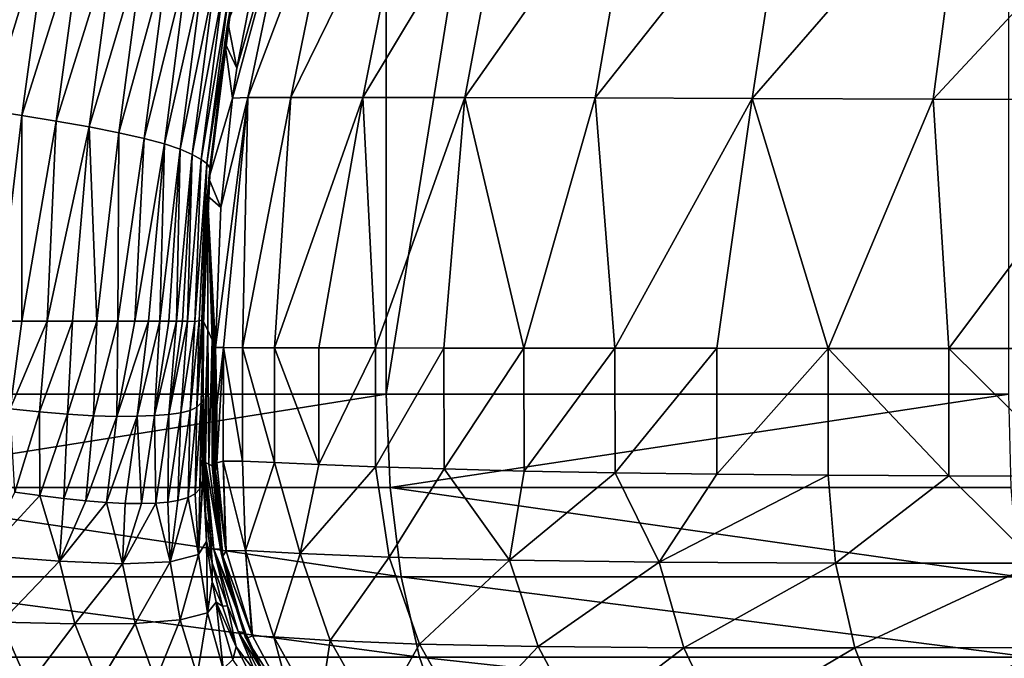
# Model space of a CAD drawing. Header units: metres. Extents: x -105 to 105, y -71 to 59.
# Tile 21 of 117: x -10.08 to -5.74, y -67.59 to -64.78. Entities that reach past the tile are written whole.
import ezdxf

# ---------------------------------------------------------------- set-up
doc = ezdxf.new("R2010")
doc.units = ezdxf.units.M
doc.layers.add('solid_WAMAS_150_SW0001', color=7, linetype='CONTINUOUS')

msp = doc.modelspace()

# ---------------------------------------------------------------- linework, layer by layer
at = {"layer": 'solid_WAMAS_150_SW0001'}
for points in [[(-8.466865, -49.349998, 15.134859), (-11.080335, -49.349998, 13.905054), (-11.074868, -66.428406, 13.908058)], [(-8.466865, -49.349998, 15.134859), (-11.074868, -66.428406, 13.908058), (-8.46252, -66.428413, 15.136579)], [(-5.719867, -49.349998, 16.027412), (-8.466865, -49.349998, 15.134859), (-8.46252, -66.428413, 15.136579)], [(-5.719867, -49.349998, 16.027412), (-8.46252, -66.428413, 15.136579), (-5.716904, -66.428406, 16.028173)], [(-8.845928, -64.030388, -83.598671), (-9.14067, -65.122375, -82.562149), (-9.121347, -64.990402, -82.56237)], [(-9.073704, -65.120461, -83.620171), (-9.14067, -65.122375, -82.562149), (-8.845928, -64.030388, -83.598671)], [(-8.845928, -64.030388, -83.598671), (-9.121347, -64.990402, -82.56237), (-9.003074, -64.38324, -82.563332)], [(-9.073704, -65.120461, -83.620171), (-8.845928, -64.030388, -83.598671), (-8.660029, -64.028748, -84.633453)], [(-8.884028, -65.119339, -84.681488), (-9.073704, -65.120461, -83.620171), (-8.660029, -64.028748, -84.633453)], [(-8.884028, -65.119339, -84.681488), (-8.660029, -64.028748, -84.633453), (-8.349156, -64.028389, -85.651802)], [(-8.565491, -65.119255, -85.728004), (-8.884028, -65.119339, -84.681488), (-8.349156, -64.028389, -85.651802)], [(-8.565491, -65.119255, -85.728004), (-8.349156, -64.028389, -85.651802), (-7.91167, -64.029106, -86.637199)], [(-8.11587, -65.120026, -86.741516), (-8.565491, -65.119255, -85.728004), (-7.91167, -64.029106, -86.637199)], [(-8.11587, -65.120026, -86.741516), (-7.91167, -64.029106, -86.637199), (-7.352536, -64.031006, -87.57206)], [(-7.540461, -65.121628, -87.703003), (-8.11587, -65.120026, -86.741516), (-7.352536, -64.031006, -87.57206)], [(-7.540461, -65.121628, -87.703003), (-7.352536, -64.031006, -87.57206), (-6.680478, -64.034195, -88.437782)], [(-6.848609, -65.124016, -88.592781), (-7.540461, -65.121628, -87.703003), (-6.680478, -64.034195, -88.437782)], [(-6.848609, -65.124016, -88.592781), (-6.680478, -64.034195, -88.437782), (-5.905407, -64.038254, -89.214844)], [(-6.050375, -65.126892, -89.3908), (-6.848609, -65.124016, -88.592781), (-5.905407, -64.038254, -89.214844)], [(-6.050375, -65.126892, -89.3908), (-5.905407, -64.038254, -89.214844), (-5.041434, -64.042297, -89.888687)], [(-5.160553, -65.1297, -90.082176), (-6.050375, -65.126892, -89.3908), (-5.041434, -64.042297, -89.888687)], [(-9.033989, -64.176086, -33.142372), (-9.160942, -64.787712, -33.117718), (-9.153426, -64.764954, -32.863632)], [(-9.003074, -64.38324, -82.563332), (-9.160942, -64.787712, -33.117718), (-9.033989, -64.176086, -33.142372)], [(-10.217771, -65.175629, -28.656052), (-10.089323, -64.24527, -28.69887), (-9.945185, -64.290367, -29.010202)], [(-10.070326, -65.199661, -28.974028), (-10.217771, -65.175629, -28.656052), (-9.945185, -64.290367, -29.010202)], [(-10.070326, -65.199661, -28.974028), (-9.945185, -64.290367, -29.010202), (-9.798387, -64.336685, -29.359491)], [(-9.919227, -65.224403, -29.333042), (-10.070326, -65.199661, -28.974028), (-9.798387, -64.336685, -29.359491)], [(-9.919227, -65.224403, -29.333042), (-9.798387, -64.336685, -29.359491), (-9.657376, -64.383736, -29.737352)], [(-9.773498, -65.249626, -29.722565), (-9.919227, -65.224403, -29.333042), (-9.657376, -64.383736, -29.737352)], [(-9.773498, -65.249626, -29.722565), (-9.657376, -64.383736, -29.737352), (-9.530403, -64.430763, -30.128864)], [(-9.003074, -64.38324, -82.563332), (-9.121347, -64.990402, -82.56237), (-9.160942, -64.787712, -33.117718)], [(-9.64194, -65.274979, -30.126158), (-9.773498, -65.249626, -29.722565), (-9.530403, -64.430763, -30.128864)], [(-9.64194, -65.274979, -30.126158), (-9.530403, -64.430763, -30.128864), (-9.42353, -64.476906, -30.516973)], [(-9.531011, -65.300072, -30.525236), (-9.64194, -65.274979, -30.126158), (-9.42353, -64.476906, -30.516973)], [(-9.531011, -65.300072, -30.525236), (-9.42353, -64.476906, -30.516973), (-9.33762, -64.521423, -30.892233)], [(-9.441619, -65.324287, -30.909653), (-9.531011, -65.300072, -30.525236), (-9.33762, -64.521423, -30.892233)], [(-9.441619, -65.324287, -30.909653), (-9.33762, -64.521423, -30.892233), (-9.270721, -64.564041, -31.251123)], [(-9.371676, -65.347343, -31.275772), (-9.441619, -65.324287, -30.909653), (-9.270721, -64.564041, -31.251123)], [(-9.371676, -65.347343, -31.275772), (-9.270721, -64.564041, -31.251123), (-9.220157, -64.606049, -31.597898)], [(-9.318324, -65.370636, -31.628393), (-9.371676, -65.347343, -31.275772), (-9.220157, -64.606049, -31.597898)], [(-9.318324, -65.370636, -31.628393), (-9.220157, -64.606049, -31.597898), (-9.183741, -64.647034, -31.9359)], [(-9.279265, -65.393631, -31.971315), (-9.318324, -65.370636, -31.628393), (-9.183741, -64.647034, -31.9359)], [(-9.279265, -65.393631, -31.971315), (-9.183741, -64.647034, -31.9359), (-9.160607, -64.682953, -32.262852)], [(-9.25367, -65.41172, -32.302258), (-9.279265, -65.393631, -31.971315), (-9.160607, -64.682953, -32.262852)], [(-9.25367, -65.41172, -32.302258), (-9.160607, -64.682953, -32.262852), (-9.150489, -64.718704, -32.574505)], [(-9.241083, -65.430756, -32.616627), (-9.25367, -65.41172, -32.302258), (-9.150489, -64.718704, -32.574505)], [(-9.241083, -65.430756, -32.616627), (-9.150489, -64.718704, -32.574505), (-9.153426, -64.764954, -32.863632)], [(-9.240832, -65.462822, -32.906967), (-9.241083, -65.430756, -32.616627), (-9.153426, -64.764954, -32.863632)], [(-9.240832, -65.462822, -32.906967), (-9.153426, -64.764954, -32.863632), (-9.160942, -64.787712, -33.117718)], [(-9.175272, -64.876572, -33.119026), (-9.240832, -65.462822, -32.906967), (-9.160942, -64.787712, -33.117718)], [(-9.121347, -64.990402, -82.56237), (-9.175272, -64.876572, -33.119026), (-9.160942, -64.787712, -33.117718)], [(-9.175272, -64.876572, -33.119026), (-9.245539, -65.477623, -33.160042), (-9.240832, -65.462822, -32.906967)], [(-9.14067, -65.122375, -82.562149), (-9.245539, -65.477623, -33.160042), (-9.175272, -64.876572, -33.119026)], [(-9.121347, -64.990402, -82.56237), (-9.14067, -65.122375, -82.562149), (-9.175272, -64.876572, -33.119026)], [(-9.14067, -65.122375, -82.562149), (-9.192366, -65.605003, -82.561317), (-9.245539, -65.477623, -33.160042)], [(-9.073704, -65.120461, -83.620171), (-9.215675, -66.223198, -82.560181), (-9.192366, -65.605003, -82.561317)], [(-9.181355, -66.223534, -83.277451), (-9.215675, -66.223198, -82.560181), (-9.073704, -65.120461, -83.620171)], [(-9.073704, -65.120461, -83.620171), (-9.192366, -65.605003, -82.561317), (-9.14067, -65.122375, -82.562149)], [(-9.096339, -66.223885, -83.992683), (-9.181355, -66.223534, -83.277451), (-9.073704, -65.120461, -83.620171)], [(-9.096339, -66.223885, -83.992683), (-9.073704, -65.120461, -83.620171), (-8.884028, -65.119339, -84.681488)], [(-8.955439, -66.224243, -84.699883), (-9.096339, -66.223885, -83.992683), (-8.884028, -65.119339, -84.681488)], [(-8.955439, -66.224243, -84.699883), (-8.884028, -65.119339, -84.681488), (-8.565491, -65.119255, -85.728004)], [(-8.759661, -66.224617, -85.393631), (-8.955439, -66.224243, -84.699883), (-8.565491, -65.119255, -85.728004)], [(-8.510454, -66.224983, -86.069229), (-8.759661, -66.224617, -85.393631), (-8.565491, -65.119255, -85.728004)], [(-8.510454, -66.224983, -86.069229), (-8.565491, -65.119255, -85.728004), (-8.11587, -65.120026, -86.741516)], [(-8.208973, -66.225357, -86.723663), (-8.510454, -66.224983, -86.069229), (-8.11587, -65.120026, -86.741516)], [(-7.856151, -66.225723, -87.35421), (-8.208973, -66.225357, -86.723663), (-8.11587, -65.120026, -86.741516)], [(-7.856151, -66.225723, -87.35421), (-8.11587, -65.120026, -86.741516), (-7.540461, -65.121628, -87.703003)], [(-7.453697, -66.226089, -87.956825), (-7.856151, -66.225723, -87.35421), (-7.540461, -65.121628, -87.703003)], [(-7.453697, -66.226089, -87.956825), (-7.540461, -65.121628, -87.703003), (-6.848609, -65.124016, -88.592781)], [(-7.004724, -66.226448, -88.526291), (-7.453697, -66.226089, -87.956825), (-6.848609, -65.124016, -88.592781)], [(-6.512672, -66.226791, -89.05825), (-7.004724, -66.226448, -88.526291), (-6.848609, -65.124016, -88.592781)], [(-6.512672, -66.226791, -89.05825), (-6.848609, -65.124016, -88.592781), (-6.050375, -65.126892, -89.3908)], [(-5.980226, -66.227119, -89.549881), (-6.512672, -66.226791, -89.05825), (-6.050375, -65.126892, -89.3908)], [(-5.980226, -66.227119, -89.549881), (-6.050375, -65.126892, -89.3908), (-5.160553, -65.1297, -90.082176)], [(-5.410221, -66.227432, -89.998444), (-5.980226, -66.227119, -89.549881), (-5.160553, -65.1297, -90.082176)], [(-10.070326, -65.199661, -28.974028), (-10.177994, -66.106575, -28.882887), (-10.217771, -65.175629, -28.656052)], [(-10.070326, -65.199661, -28.974028), (-10.069677, -66.106552, -29.129448), (-10.177994, -66.106575, -28.882887)], [(-9.919227, -65.224403, -29.333042), (-10.069677, -66.106552, -29.129448), (-10.070326, -65.199661, -28.974028)], [(-9.919227, -65.224403, -29.333042), (-9.959062, -66.106491, -29.399794), (-10.069677, -66.106552, -29.129448)], [(-9.773498, -65.249626, -29.722565), (-9.959062, -66.106491, -29.399794), (-9.919227, -65.224403, -29.333042)], [(-9.773498, -65.249626, -29.722565), (-9.846163, -66.106377, -29.701054), (-9.959062, -66.106491, -29.399794)], [(-9.773498, -65.249626, -29.722565), (-9.739184, -66.106316, -30.01749), (-9.846163, -66.106377, -29.701054)], [(-9.64194, -65.274979, -30.126158), (-9.739184, -66.106316, -30.01749), (-9.773498, -65.249626, -29.722565)], [(-9.64194, -65.274979, -30.126158), (-9.646875, -66.106422, -30.322273), (-9.739184, -66.106316, -30.01749)], [(-9.531011, -65.300072, -30.525236), (-9.646875, -66.106422, -30.322273), (-9.64194, -65.274979, -30.126158)], [(-9.531011, -65.300072, -30.525236), (-9.572255, -66.10656, -30.598833), (-9.646875, -66.106422, -30.322273)], [(-9.441619, -65.324287, -30.909653), (-9.572255, -66.10656, -30.598833), (-9.531011, -65.300072, -30.525236)], [(-9.441619, -65.324287, -30.909653), (-9.51185, -66.106682, -30.849638), (-9.572255, -66.10656, -30.598833)], [(-9.441619, -65.324287, -30.909653), (-9.462222, -66.106544, -31.079958), (-9.51185, -66.106682, -30.849638)], [(-9.371676, -65.347343, -31.275772), (-9.462222, -66.106544, -31.079958), (-9.441619, -65.324287, -30.909653)], [(-9.371676, -65.347343, -31.275772), (-9.421614, -66.106232, -31.291147), (-9.462222, -66.106544, -31.079958)], [(-9.371676, -65.347343, -31.275772), (-9.388568, -66.106171, -31.484997), (-9.421614, -66.106232, -31.291147)], [(-9.318324, -65.370636, -31.628393), (-9.388568, -66.106171, -31.484997), (-9.371676, -65.347343, -31.275772)], [(-9.318324, -65.370636, -31.628393), (-9.361697, -66.106552, -31.663298), (-9.388568, -66.106171, -31.484997)], [(-9.318324, -65.370636, -31.628393), (-9.339793, -66.107269, -31.827934), (-9.361697, -66.106552, -31.663298)], [(-9.279265, -65.393631, -31.971315), (-9.339793, -66.107269, -31.827934), (-9.318324, -65.370636, -31.628393)], [(-9.279265, -65.393631, -31.971315), (-9.307753, -66.107689, -32.120972), (-9.339793, -66.107269, -31.827934)], [(-9.25367, -65.41172, -32.302258), (-9.307753, -66.107689, -32.120972), (-9.279265, -65.393631, -31.971315)], [(-9.25367, -65.41172, -32.302258), (-9.28763, -66.104706, -32.372055), (-9.307753, -66.107689, -32.120972)], [(-9.25367, -65.41172, -32.302258), (-9.275805, -66.101677, -32.587803), (-9.28763, -66.104706, -32.372055)], [(-9.241083, -65.430756, -32.616627), (-9.275805, -66.101677, -32.587803), (-9.25367, -65.41172, -32.302258)], [(-9.241083, -65.430756, -32.616627), (-9.270012, -66.103165, -32.772945), (-9.275805, -66.101677, -32.587803)], [(-9.240832, -65.462822, -32.906967), (-9.270012, -66.103165, -32.772945), (-9.241083, -65.430756, -32.616627)], [(-9.240832, -65.462822, -32.906967), (-9.268373, -66.110619, -32.931767), (-9.270012, -66.103165, -32.772945)], [(-9.245539, -65.477623, -33.160042), (-9.269688, -66.117264, -33.18494), (-9.268821, -66.117653, -33.068279)], [(-9.25111, -65.553032, -33.16983), (-9.269688, -66.117264, -33.18494), (-9.245539, -65.477623, -33.160042)], [(-9.240832, -65.462822, -32.906967), (-9.268821, -66.117653, -33.068279), (-9.268373, -66.110619, -32.931767)], [(-9.245539, -65.477623, -33.160042), (-9.268821, -66.117653, -33.068279), (-9.240832, -65.462822, -32.906967)], [(-9.192366, -65.605003, -82.561317), (-9.25111, -65.553032, -33.16983), (-9.245539, -65.477623, -33.160042)], [(-9.25111, -65.553032, -33.16983), (-9.270129, -66.1064, -33.283306), (-9.269688, -66.117264, -33.18494)], [(-9.250068, -66.146408, -51.438965), (-9.270129, -66.1064, -33.283306), (-9.25111, -65.553032, -33.16983)], [(-9.25111, -65.553032, -33.16983), (-9.215675, -66.223198, -82.560181), (-9.222836, -66.205864, -76.082565)], [(-9.192366, -65.605003, -82.561317), (-9.215675, -66.223198, -82.560181), (-9.25111, -65.553032, -33.16983)], [(-9.226437, -66.197144, -72.824547), (-9.230006, -66.188507, -69.59462), (-9.25111, -65.553032, -33.16983)], [(-9.25111, -65.553032, -33.16983), (-9.222836, -66.205864, -76.082565), (-9.226437, -66.197144, -72.824547)], [(-9.250068, -66.146408, -51.438965), (-9.25111, -65.553032, -33.16983), (-9.230006, -66.188507, -69.59462)], [(-10.121334, -66.494087, -28.98802), (-10.177994, -66.106575, -28.882887), (-10.069677, -66.106552, -29.129448)], [(-10.121334, -66.494087, -28.98802), (-10.069677, -66.106552, -29.129448), (-9.959062, -66.106491, -29.399794)], [(-9.992335, -66.506577, -29.294106), (-10.121334, -66.494087, -28.98802), (-9.959062, -66.106491, -29.399794)], [(-9.992335, -66.506577, -29.294106), (-9.959062, -66.106491, -29.399794), (-9.846163, -66.106377, -29.701054)], [(-9.868536, -66.51709, -29.618334), (-9.992335, -66.506577, -29.294106), (-9.846163, -66.106377, -29.701054)], [(-9.868536, -66.51709, -29.618334), (-9.846163, -66.106377, -29.701054), (-9.739184, -66.106316, -30.01749)], [(-9.753716, -66.524597, -29.953926), (-9.868536, -66.51709, -29.618334), (-9.739184, -66.106316, -30.01749)], [(-9.753716, -66.524597, -29.953926), (-9.739184, -66.106316, -30.01749), (-9.646875, -66.106422, -30.322273)], [(-9.651038, -66.526932, -30.293106), (-9.753716, -66.524597, -29.953926), (-9.646875, -66.106422, -30.322273)], [(-9.651038, -66.526932, -30.293106), (-9.646875, -66.106422, -30.322273), (-9.572255, -66.10656, -30.598833)], [(-9.651038, -66.526932, -30.293106), (-9.572255, -66.10656, -30.598833), (-9.51185, -66.106682, -30.849638)], [(-9.561726, -66.52581, -30.632248), (-9.651038, -66.526932, -30.293106), (-9.51185, -66.106682, -30.849638)], [(-9.561726, -66.52581, -30.632248), (-9.51185, -66.106682, -30.849638), (-9.462222, -66.106544, -31.079958)], [(-9.48547, -66.523636, -30.970081), (-9.561726, -66.52581, -30.632248), (-9.462222, -66.106544, -31.079958)], [(-9.48547, -66.523636, -30.970081), (-9.421614, -66.106232, -31.291147), (-9.388568, -66.106171, -31.484997)], [(-9.421325, -66.518425, -31.306374), (-9.48547, -66.523636, -30.970081), (-9.388568, -66.106171, -31.484997)], [(-9.48547, -66.523636, -30.970081), (-9.462222, -66.106544, -31.079958), (-9.421614, -66.106232, -31.291147)], [(-9.421325, -66.518425, -31.306374), (-9.388568, -66.106171, -31.484997), (-9.361697, -66.106552, -31.663298)], [(-9.421325, -66.518425, -31.306374), (-9.361697, -66.106552, -31.663298), (-9.339793, -66.107269, -31.827934)], [(-9.3688, -66.511696, -31.644148), (-9.421325, -66.518425, -31.306374), (-9.339793, -66.107269, -31.827934)], [(-9.3688, -66.511696, -31.644148), (-9.339793, -66.107269, -31.827934), (-9.307753, -66.107689, -32.120972)], [(-9.327614, -66.501343, -31.983002), (-9.3688, -66.511696, -31.644148), (-9.307753, -66.107689, -32.120972)], [(-9.327614, -66.501343, -31.983002), (-9.307753, -66.107689, -32.120972), (-9.28763, -66.104706, -32.372055)], [(-9.297982, -66.486221, -32.320778), (-9.327614, -66.501343, -31.983002), (-9.28763, -66.104706, -32.372055)], [(-9.297982, -66.486221, -32.320778), (-9.275805, -66.101677, -32.587803), (-9.270012, -66.103165, -32.772945)], [(-9.297982, -66.486221, -32.320778), (-9.28763, -66.104706, -32.372055), (-9.275805, -66.101677, -32.587803)], [(-9.278766, -66.467377, -32.654442), (-9.297982, -66.486221, -32.320778), (-9.270012, -66.103165, -32.772945)], [(-9.278766, -66.467377, -32.654442), (-9.270012, -66.103165, -32.772945), (-9.268373, -66.110619, -32.931767)], [(-9.270584, -66.452774, -32.975616), (-9.269688, -66.117264, -33.18494), (-9.270129, -66.1064, -33.283306)], [(-9.270129, -66.443199, -33.283012), (-9.270584, -66.452774, -32.975616), (-9.270129, -66.1064, -33.283306)], [(-9.270129, -66.443199, -33.283012), (-9.270129, -66.1064, -33.283306), (-9.26918, -66.766701, -34.141869)], [(-9.250068, -66.146408, -51.438965), (-9.26918, -66.766701, -34.141869), (-9.270129, -66.1064, -33.283306)], [(-9.270584, -66.452774, -32.975616), (-9.278766, -66.467377, -32.654442), (-9.268373, -66.110619, -32.931767)], [(-9.270584, -66.452774, -32.975616), (-9.268373, -66.110619, -32.931767), (-9.268821, -66.117653, -33.068279)], [(-9.270584, -66.452774, -32.975616), (-9.268821, -66.117653, -33.068279), (-9.269688, -66.117264, -33.18494)], [(-9.250068, -66.146408, -51.438965), (-9.268269, -66.75029, -34.966637), (-9.26918, -66.766701, -34.141869)], [(-9.250068, -66.146408, -51.438965), (-9.264055, -66.729698, -38.78035), (-9.268269, -66.75029, -34.966637)], [(-9.250068, -66.146408, -51.438965), (-9.263863, -66.729507, -38.95425), (-9.264055, -66.729698, -38.78035)], [(-9.250068, -66.146408, -51.438965), (-9.25944, -66.730942, -42.956703), (-9.263863, -66.729507, -38.95425)], [(-9.250068, -66.146408, -51.438965), (-9.244866, -66.738548, -56.145817), (-9.25944, -66.730942, -42.956703)], [(-9.250068, -66.146408, -51.438965), (-9.230006, -66.188507, -69.59462), (-9.244866, -66.738548, -56.145817)], [(-9.244866, -66.738548, -56.145817), (-9.230006, -66.188507, -69.59462), (-9.230006, -66.745842, -69.594002)], [(-9.230006, -66.745842, -69.594002), (-9.230006, -66.188507, -69.59462), (-9.226437, -66.197144, -72.824547)], [(-9.224871, -66.756157, -73.266327), (-9.230006, -66.745842, -69.594002), (-9.226437, -66.197144, -72.824547)], [(-9.224871, -66.756157, -73.266327), (-9.226437, -66.197144, -72.824547), (-9.222836, -66.205864, -76.082565)], [(-9.223766, -66.75885, -73.935814), (-9.224871, -66.756157, -73.266327), (-9.222836, -66.205864, -76.082565)], [(-9.219108, -66.767097, -76.636032), (-9.223766, -66.75885, -73.935814), (-9.222836, -66.205864, -76.082565)], [(-9.219108, -66.767097, -76.636032), (-9.222836, -66.205864, -76.082565), (-9.215675, -66.223198, -82.560181)], [(-9.216197, -66.767059, -78.33828), (-9.219108, -66.767097, -76.636032), (-9.215675, -66.223198, -82.560181)], [(-9.216197, -66.767059, -78.33828), (-9.215675, -66.223198, -82.560181), (-9.210155, -66.479454, -82.560173)], [(-9.181355, -66.223534, -83.277451), (-9.210155, -66.479454, -82.560173), (-9.215675, -66.223198, -82.560181)], [(-9.181355, -66.223534, -83.277451), (-9.210155, -66.731339, -82.560173), (-9.210155, -66.479454, -82.560173)], [(-9.181758, -66.723915, -83.272346), (-9.210155, -66.731339, -82.560173), (-9.181355, -66.223534, -83.277451)], [(-9.181758, -66.723915, -83.272346), (-9.181355, -66.223534, -83.277451), (-9.097287, -66.724075, -83.986702)], [(-9.097287, -66.724075, -83.986702), (-9.181355, -66.223534, -83.277451), (-9.096339, -66.223885, -83.992683)], [(-9.097287, -66.724075, -83.986702), (-9.096339, -66.223885, -83.992683), (-8.956442, -66.729965, -84.695702)], [(-8.956442, -66.729965, -84.695702), (-9.096339, -66.223885, -83.992683), (-8.955439, -66.224243, -84.699883)], [(-8.956442, -66.729965, -84.695702), (-8.955439, -66.224243, -84.699883), (-8.760157, -66.739182, -85.392105)], [(-8.760157, -66.739182, -85.392105), (-8.955439, -66.224243, -84.699883), (-8.759661, -66.224617, -85.393631)], [(-8.760157, -66.739182, -85.392105), (-8.759661, -66.224617, -85.393631), (-8.510454, -66.224983, -86.069229)], [(-8.760157, -66.739182, -85.392105), (-8.510454, -66.224983, -86.069229), (-8.510076, -66.749329, -86.070145)], [(-8.510076, -66.749329, -86.070145), (-8.510454, -66.224983, -86.069229), (-8.208973, -66.225357, -86.723663)], [(-8.510076, -66.749329, -86.070145), (-8.208973, -66.225357, -86.723663), (-8.20768, -66.759193, -86.726204)], [(-8.20768, -66.759193, -86.726204), (-8.208973, -66.225357, -86.723663), (-7.856151, -66.225723, -87.35421)], [(-8.20768, -66.759193, -86.726204), (-7.856151, -66.225723, -87.35421), (-7.854556, -66.768242, -87.356812)], [(-7.854556, -66.768242, -87.356812), (-7.856151, -66.225723, -87.35421), (-7.453697, -66.226089, -87.956825)], [(-7.854556, -66.768242, -87.356812), (-7.453697, -66.226089, -87.956825), (-7.45259, -66.776031, -87.958351)], [(-7.45259, -66.776031, -87.958351), (-7.453697, -66.226089, -87.956825), (-7.004724, -66.226448, -88.526291)], [(-7.45259, -66.776031, -87.958351), (-7.004724, -66.226448, -88.526291), (-7.004406, -66.782249, -88.526665)], [(-7.004406, -66.782249, -88.526665), (-7.004724, -66.226448, -88.526291), (-6.512672, -66.226791, -89.05825)], [(-7.004406, -66.782249, -88.526665), (-6.512672, -66.226791, -89.05825), (-6.513151, -66.786667, -89.05777)], [(-6.513151, -66.786667, -89.05777), (-6.512672, -66.226791, -89.05825), (-5.981421, -66.789185, -89.548859)], [(-5.981421, -66.789185, -89.548859), (-6.512672, -66.226791, -89.05825), (-5.980226, -66.227119, -89.549881)], [(-5.981421, -66.789185, -89.548859), (-5.980226, -66.227119, -89.549881), (-5.411962, -66.790092, -89.997185)], [(-5.411962, -66.790092, -89.997185), (-5.980226, -66.227119, -89.549881), (-5.410221, -66.227432, -89.998444)], [(-8.46252, -66.428413, 15.136579), (-11.074868, -66.428406, 13.908058), (-11.052888, -66.841362, 13.868441)], [(-8.46252, -66.428413, 15.136579), (-11.052888, -66.841362, 13.868441), (-8.445724, -66.841377, 15.094525)], [(-9.285759, -66.846512, -32.525936), (-9.278766, -66.467377, -32.654442), (-9.270584, -66.452774, -32.975616)], [(-9.272865, -66.809341, -32.942322), (-9.285759, -66.846512, -32.525936), (-9.270584, -66.452774, -32.975616)], [(-9.272865, -66.809341, -32.942322), (-9.270584, -66.452774, -32.975616), (-9.270129, -66.447716, -33.283012)], [(-9.272865, -66.809341, -32.942322), (-9.270129, -66.447716, -33.283012), (-9.270129, -66.789322, -33.282711)], [(-9.270129, -66.443199, -33.283012), (-9.270129, -66.447716, -33.283012), (-9.270584, -66.452774, -32.975616)], [(-9.26918, -66.766701, -34.141869), (-9.270129, -66.447716, -33.283012), (-9.270129, -66.443199, -33.283012)], [(-9.26918, -66.766701, -34.141869), (-9.270129, -66.789322, -33.282711), (-9.270129, -66.447716, -33.283012)], [(-5.716904, -66.428406, 16.028173), (-8.46252, -66.428413, 15.136579), (-8.445724, -66.841377, 15.094525)], [(-5.716904, -66.428406, 16.028173), (-8.445724, -66.841377, 15.094525), (-5.705509, -66.841393, 15.984365)], [(-10.101659, -66.861656, -28.969023), (-10.121334, -66.494087, -28.98802), (-9.992335, -66.506577, -29.294106)], [(-9.336366, -66.884949, -31.862608), (-9.327614, -66.501343, -31.983002), (-9.297982, -66.486221, -32.320778)], [(-9.305204, -66.868347, -32.207779), (-9.336366, -66.884949, -31.862608), (-9.297982, -66.486221, -32.320778)], [(-9.305204, -66.868347, -32.207779), (-9.297982, -66.486221, -32.320778), (-9.278766, -66.467377, -32.654442)], [(-9.285759, -66.846512, -32.525936), (-9.305204, -66.868347, -32.207779), (-9.278766, -66.467377, -32.654442)], [(-9.216197, -66.767059, -78.33828), (-9.210155, -66.479454, -82.560173), (-9.210155, -66.731339, -82.560173)], [(-9.990613, -66.876556, -29.229225), (-10.101659, -66.861656, -28.969023), (-9.992335, -66.506577, -29.294106)], [(-9.990613, -66.876556, -29.229225), (-9.992335, -66.506577, -29.294106), (-9.868536, -66.51709, -29.618334)], [(-9.885654, -66.889023, -29.497406), (-9.990613, -66.876556, -29.229225), (-9.868536, -66.51709, -29.618334)], [(-9.885654, -66.889023, -29.497406), (-9.868536, -66.51709, -29.618334), (-9.753716, -66.524597, -29.953926)], [(-9.787566, -66.899086, -29.773312), (-9.885654, -66.889023, -29.497406), (-9.753716, -66.524597, -29.953926)], [(-9.787566, -66.899086, -29.773312), (-9.753716, -66.524597, -29.953926), (-9.651038, -66.526932, -30.293106)], [(-9.697281, -66.906853, -30.055674), (-9.787566, -66.899086, -29.773312), (-9.651038, -66.526932, -30.293106)], [(-9.697281, -66.906853, -30.055674), (-9.651038, -66.526932, -30.293106), (-9.561726, -66.52581, -30.632248)], [(-9.615241, -66.910957, -30.343636), (-9.697281, -66.906853, -30.055674), (-9.561726, -66.52581, -30.632248)], [(-9.542387, -66.91143, -30.634706), (-9.615241, -66.910957, -30.343636), (-9.561726, -66.52581, -30.632248)], [(-9.542387, -66.91143, -30.634706), (-9.561726, -66.52581, -30.632248), (-9.48547, -66.523636, -30.970081)], [(-9.479168, -66.909569, -30.926365), (-9.542387, -66.91143, -30.634706), (-9.48547, -66.523636, -30.970081)], [(-9.479168, -66.909569, -30.926365), (-9.48547, -66.523636, -30.970081), (-9.421325, -66.518425, -31.306374)], [(-9.425685, -66.905113, -31.214928), (-9.479168, -66.909569, -30.926365), (-9.421325, -66.518425, -31.306374)], [(-9.425685, -66.905113, -31.214928), (-9.421325, -66.518425, -31.306374), (-9.3688, -66.511696, -31.644148)], [(-9.381536, -66.897781, -31.497932), (-9.425685, -66.905113, -31.214928), (-9.3688, -66.511696, -31.644148)], [(-9.381536, -66.897781, -31.497932), (-9.3688, -66.511696, -31.644148), (-9.327614, -66.501343, -31.983002)], [(-9.336366, -66.884949, -31.862608), (-9.381536, -66.897781, -31.497932), (-9.327614, -66.501343, -31.983002)], [(-9.258511, -66.968697, -34.968578), (-9.26918, -66.766701, -34.141869), (-9.268269, -66.75029, -34.966637)], [(-9.264055, -66.729698, -38.78035), (-9.238203, -67.05381, -38.964397), (-9.268269, -66.75029, -34.966637)], [(-9.238203, -67.05381, -38.964397), (-9.258511, -66.968697, -34.968578), (-9.268269, -66.75029, -34.966637)], [(-9.264055, -66.729698, -38.78035), (-9.263863, -66.729507, -38.95425), (-9.238203, -67.05381, -38.964397)], [(-9.22306, -67.112747, -42.956512), (-9.238203, -67.05381, -38.964397), (-9.263863, -66.729507, -38.95425)], [(-9.25944, -66.730942, -42.956703), (-9.22306, -67.112747, -42.956512), (-9.263863, -66.729507, -38.95425)], [(-9.194388, -67.112244, -69.593643), (-9.25944, -66.730942, -42.956703), (-9.244866, -66.738548, -56.145817)], [(-9.194388, -67.112244, -69.593643), (-9.22306, -67.112747, -42.956512), (-9.25944, -66.730942, -42.956703)], [(-9.244866, -66.738548, -56.145817), (-9.230006, -66.745842, -69.594002), (-9.194388, -67.112244, -69.593643)], [(-9.190101, -67.135887, -73.924858), (-9.230006, -66.745842, -69.594002), (-9.224871, -66.756157, -73.266327)], [(-9.194388, -67.112244, -69.593643), (-9.230006, -66.745842, -69.594002), (-9.190101, -67.135887, -73.924858)], [(-9.224871, -66.756157, -73.266327), (-9.223766, -66.75885, -73.935814), (-9.190101, -67.135887, -73.924858)], [(-9.190101, -67.135887, -73.924858), (-9.223766, -66.75885, -73.935814), (-9.219108, -66.767097, -76.636032)], [(-9.172163, -67.107948, -82.564972), (-9.216197, -66.767059, -78.33828), (-9.210155, -66.731339, -82.560173)], [(-9.172163, -67.107948, -82.564972), (-9.210155, -66.731339, -82.560173), (-9.181758, -66.723915, -83.272346)], [(-9.083714, -67.118385, -83.780426), (-9.181758, -66.723915, -83.272346), (-9.097287, -66.724075, -83.986702)], [(-9.169678, -67.120079, -82.565269), (-9.172163, -67.107948, -82.564972), (-9.181758, -66.723915, -83.272346)], [(-9.083714, -67.118385, -83.780426), (-9.169678, -67.120079, -82.565269), (-9.181758, -66.723915, -83.272346)], [(-9.083714, -67.118385, -83.780426), (-9.097287, -66.724075, -83.986702), (-8.956442, -66.729965, -84.695702)], [(-8.841867, -67.131439, -84.965508), (-9.083714, -67.118385, -83.780426), (-8.956442, -66.729965, -84.695702)], [(-8.841867, -67.131439, -84.965508), (-8.956442, -66.729965, -84.695702), (-8.760157, -66.739182, -85.392105)], [(-8.841867, -67.131439, -84.965508), (-8.760157, -66.739182, -85.392105), (-8.510076, -66.749329, -86.070145)], [(-8.450603, -67.147797, -86.099815), (-8.841867, -67.131439, -84.965508), (-8.510076, -66.749329, -86.070145)], [(-8.450603, -67.147797, -86.099815), (-8.510076, -66.749329, -86.070145), (-8.20768, -66.759193, -86.726204)], [(-7.919257, -67.161072, -87.164642), (-8.450603, -67.147797, -86.099815), (-8.20768, -66.759193, -86.726204)], [(-7.919257, -67.161072, -87.164642), (-8.20768, -66.759193, -86.726204), (-7.854556, -66.768242, -87.356812)], [(-9.291733, -67.136124, -32.223724), (-9.272865, -66.809341, -32.942322), (-9.270129, -66.789322, -33.282711)], [(-9.255974, -67.079277, -33.286987), (-9.291733, -67.136124, -32.223724), (-9.270129, -66.789322, -33.282711)], [(-9.258511, -66.968697, -34.968578), (-9.270129, -66.789322, -33.282711), (-9.26918, -66.766701, -34.141869)], [(-9.258511, -66.968697, -34.968578), (-9.255974, -67.079277, -33.286987), (-9.270129, -66.789322, -33.282711)], [(-9.190101, -67.135887, -73.924858), (-9.219108, -66.767097, -76.636032), (-9.216197, -66.767059, -78.33828)], [(-9.169678, -67.120079, -82.565269), (-9.216197, -66.767059, -78.33828), (-9.172163, -67.107948, -82.564972)], [(-9.183886, -67.143913, -78.253647), (-9.216197, -66.767059, -78.33828), (-9.169678, -67.120079, -82.565269)], [(-9.183886, -67.143913, -78.253647), (-9.190101, -67.135887, -73.924858), (-9.216197, -66.767059, -78.33828)], [(-7.919257, -67.161072, -87.164642), (-7.854556, -66.768242, -87.356812), (-7.45259, -66.776031, -87.958351)], [(-7.259423, -67.170067, -88.14637), (-7.919257, -67.161072, -87.164642), (-7.45259, -66.776031, -87.958351)], [(-7.259423, -67.170067, -88.14637), (-7.45259, -66.776031, -87.958351), (-7.004406, -66.782249, -88.526665)], [(-7.259423, -67.170067, -88.14637), (-7.004406, -66.782249, -88.526665), (-6.513151, -66.786667, -89.05777)], [(-6.481098, -67.174713, -89.032806), (-7.259423, -67.170067, -88.14637), (-6.513151, -66.786667, -89.05777)], [(-6.481098, -67.174713, -89.032806), (-6.513151, -66.786667, -89.05777), (-5.981421, -66.789185, -89.548859)], [(-5.593318, -67.175476, -89.812119), (-6.481098, -67.174713, -89.032806), (-5.981421, -66.789185, -89.548859)], [(-5.593318, -67.175476, -89.812119), (-5.981421, -66.789185, -89.548859), (-5.411962, -66.790092, -89.997185)], [(-8.396323, -67.235001, 14.96969), (-8.445724, -66.841377, 15.094525), (-11.052888, -66.841362, 13.868441)], [(-8.396323, -67.235001, 14.96969), (-11.052888, -66.841362, 13.868441), (-10.988229, -67.234985, 13.750782)], [(-9.291733, -67.136124, -32.223724), (-9.305204, -66.868347, -32.207779), (-9.285759, -66.846512, -32.525936)], [(-9.291733, -67.136124, -32.223724), (-9.285759, -66.846512, -32.525936), (-9.272865, -66.809341, -32.942322)], [(-5.672145, -67.235016, 15.854321), (-5.705509, -66.841393, 15.984365), (-8.445724, -66.841377, 15.094525)], [(-5.672145, -67.235016, 15.854321), (-8.445724, -66.841377, 15.094525), (-8.396323, -67.235001, 14.96969)], [(-10.236696, -67.140762, -28.630011), (-10.101659, -66.861656, -28.969023), (-9.990613, -66.876556, -29.229225)], [(-9.90428, -67.166283, -29.398462), (-10.236696, -67.140762, -28.630011), (-9.990613, -66.876556, -29.229225)], [(-9.90428, -67.166283, -29.398462), (-9.990613, -66.876556, -29.229225), (-9.885654, -66.889023, -29.497406)], [(-9.90428, -67.166283, -29.398462), (-9.885654, -66.889023, -29.497406), (-9.787566, -66.899086, -29.773312)], [(-9.416657, -67.169342, -31.197081), (-9.381536, -66.897781, -31.497932), (-9.336366, -66.884949, -31.862608)], [(-9.291733, -67.136124, -32.223724), (-9.416657, -67.169342, -31.197081), (-9.336366, -66.884949, -31.862608)], [(-9.291733, -67.136124, -32.223724), (-9.336366, -66.884949, -31.862608), (-9.305204, -66.868347, -32.207779)], [(-9.90428, -67.166283, -29.398462), (-9.787566, -66.899086, -29.773312), (-9.697281, -66.906853, -30.055674)], [(-9.625779, -67.17791, -30.252419), (-9.90428, -67.166283, -29.398462), (-9.697281, -66.906853, -30.055674)], [(-9.625779, -67.17791, -30.252419), (-9.697281, -66.906853, -30.055674), (-9.615241, -66.910957, -30.343636)], [(-9.625779, -67.17791, -30.252419), (-9.542387, -66.91143, -30.634706), (-9.479168, -66.909569, -30.926365)], [(-9.416657, -67.169342, -31.197081), (-9.625779, -67.17791, -30.252419), (-9.479168, -66.909569, -30.926365)], [(-9.625779, -67.17791, -30.252419), (-9.615241, -66.910957, -30.343636), (-9.542387, -66.91143, -30.634706)], [(-9.416657, -67.169342, -31.197081), (-9.479168, -66.909569, -30.926365), (-9.425685, -66.905113, -31.214928)], [(-9.416657, -67.169342, -31.197081), (-9.425685, -66.905113, -31.214928), (-9.381536, -66.897781, -31.497932)], [(-9.258511, -66.968697, -34.968578), (-9.230291, -67.173569, -34.973583), (-9.255974, -67.079277, -33.286987)], [(-9.238203, -67.05381, -38.964397), (-9.230291, -67.173569, -34.973583), (-9.258511, -66.968697, -34.968578)], [(-9.238203, -67.05381, -38.964397), (-9.163218, -67.362373, -38.970135), (-9.230291, -67.173569, -34.973583)], [(-9.22306, -67.112747, -42.956512), (-9.163218, -67.362373, -38.970135), (-9.238203, -67.05381, -38.964397)], [(-9.251891, -67.394432, -32.251499), (-9.291733, -67.136124, -32.223724), (-9.255974, -67.079277, -33.286987)], [(-9.231434, -67.256622, -33.293839), (-9.251891, -67.394432, -32.251499), (-9.255974, -67.079277, -33.286987)], [(-9.230291, -67.173569, -34.973583), (-9.231434, -67.256622, -33.293839), (-9.255974, -67.079277, -33.286987)], [(-10.16139, -67.434975, -28.645519), (-10.236696, -67.140762, -28.630011), (-9.90428, -67.166283, -29.398462)], [(-9.371993, -67.425369, -31.23872), (-9.416657, -67.169342, -31.197081), (-9.291733, -67.136124, -32.223724)], [(-9.251891, -67.394432, -32.251499), (-9.371993, -67.425369, -31.23872), (-9.291733, -67.136124, -32.223724)], [(-9.148653, -67.29837, -69.593513), (-9.22306, -67.112747, -42.956512), (-9.194388, -67.112244, -69.593643)], [(-9.22306, -67.112747, -42.956512), (-9.115923, -67.476555, -42.956074), (-9.163218, -67.362373, -38.970135)], [(-9.084318, -67.482117, -69.593422), (-9.115923, -67.476555, -42.956074), (-9.22306, -67.112747, -42.956512)], [(-9.084318, -67.482117, -69.593422), (-9.22306, -67.112747, -42.956512), (-9.148653, -67.29837, -69.593513)], [(-9.148653, -67.29837, -69.593513), (-9.194388, -67.112244, -69.593643), (-9.190101, -67.135887, -73.924858)], [(-9.148653, -67.29837, -69.593513), (-9.190101, -67.135887, -73.924858), (-9.085075, -67.499428, -73.939667)], [(-9.183886, -67.143913, -78.253647), (-9.085075, -67.499428, -73.939667), (-9.190101, -67.135887, -73.924858)], [(-9.183886, -67.143913, -78.253647), (-9.169678, -67.120079, -82.565269), (-9.055269, -67.48893, -82.577667)], [(-9.183886, -67.143913, -78.253647), (-9.055269, -67.48893, -82.577667), (-9.052269, -67.496094, -82.577965)], [(-9.183886, -67.143913, -78.253647), (-9.052269, -67.496094, -82.577965), (-9.080615, -67.507843, -78.273781)], [(-9.183886, -67.143913, -78.253647), (-9.080615, -67.507843, -78.273781), (-9.085075, -67.499428, -73.939667)], [(-9.055269, -67.48893, -82.577667), (-9.169678, -67.120079, -82.565269), (-9.083714, -67.118385, -83.780426)], [(-8.958004, -67.500343, -83.802513), (-9.083714, -67.118385, -83.780426), (-8.841867, -67.131439, -84.965508)], [(-9.052269, -67.496094, -82.577965), (-9.055269, -67.48893, -82.577667), (-9.083714, -67.118385, -83.780426)], [(-8.958004, -67.500343, -83.802513), (-9.052269, -67.496094, -82.577965), (-9.083714, -67.118385, -83.780426)], [(-8.709904, -67.516693, -84.9842), (-8.958004, -67.500343, -83.802513), (-8.841867, -67.131439, -84.965508)], [(-8.709904, -67.516693, -84.9842), (-8.841867, -67.131439, -84.965508), (-8.450603, -67.147797, -86.099815)], [(-8.316772, -67.532654, -86.103149), (-8.709904, -67.516693, -84.9842), (-8.450603, -67.147797, -86.099815)], [(-8.316772, -67.532654, -86.103149), (-8.450603, -67.147797, -86.099815), (-7.919257, -67.161072, -87.164642)], [(-9.837022, -67.442703, -29.433771), (-10.16139, -67.434975, -28.645519), (-9.90428, -67.166283, -29.398462)], [(-9.837022, -67.442703, -29.433771), (-9.90428, -67.166283, -29.398462), (-9.625779, -67.17791, -30.252419)], [(-9.570568, -67.440414, -30.297024), (-9.837022, -67.442703, -29.433771), (-9.625779, -67.17791, -30.252419)], [(-9.570568, -67.440414, -30.297024), (-9.625779, -67.17791, -30.252419), (-9.416657, -67.169342, -31.197081)], [(-9.371993, -67.425369, -31.23872), (-9.570568, -67.440414, -30.297024), (-9.416657, -67.169342, -31.197081)], [(-9.230291, -67.173569, -34.973583), (-9.185145, -67.364883, -34.980556), (-9.231434, -67.256622, -33.293839)], [(-9.163218, -67.362373, -38.970135), (-9.185145, -67.364883, -34.980556), (-9.230291, -67.173569, -34.973583)], [(-7.792637, -67.543022, -87.143074), (-8.316772, -67.532654, -86.103149), (-7.919257, -67.161072, -87.164642)], [(-7.792637, -67.543022, -87.143074), (-7.919257, -67.161072, -87.164642), (-7.259423, -67.170067, -88.14637)], [(-7.149529, -67.547935, -88.09539), (-7.792637, -67.543022, -87.143074), (-7.259423, -67.170067, -88.14637)], [(-7.149529, -67.547935, -88.09539), (-7.259423, -67.170067, -88.14637), (-6.481098, -67.174713, -89.032806)], [(-6.395343, -67.548813, -88.953751), (-7.149529, -67.547935, -88.09539), (-6.481098, -67.174713, -89.032806)], [(-6.395343, -67.548813, -88.953751), (-6.481098, -67.174713, -89.032806), (-5.593318, -67.175476, -89.812119)], [(-5.535499, -67.547157, -89.711525), (-6.395343, -67.548813, -88.953751), (-5.593318, -67.175476, -89.812119)], [(-10.988229, -67.234985, 13.750782), (-10.883867, -67.589973, 13.560887), (-8.316584, -67.589989, 14.768213)], [(-8.396323, -67.235001, 14.96969), (-10.988229, -67.234985, 13.750782), (-8.316584, -67.589989, 14.768213)], [(-8.396323, -67.235001, 14.96969), (-8.316584, -67.589989, 14.768213), (-5.618286, -67.590004, 15.644439)], [(-5.672145, -67.235016, 15.854321), (-8.396323, -67.235001, 14.96969), (-5.618286, -67.590004, 15.644439)], [(-9.231434, -67.256622, -33.293839), (-9.213454, -67.347115, -33.298355), (-9.251891, -67.394432, -32.251499)], [(-9.185145, -67.364883, -34.980556), (-9.213454, -67.347115, -33.298355), (-9.231434, -67.256622, -33.293839)], [(-9.084318, -67.482117, -69.593422), (-9.148653, -67.29837, -69.593513), (-9.085075, -67.499428, -73.939667)], [(-9.182179, -67.640396, -32.282215), (-9.251891, -67.394432, -32.251499), (-9.213454, -67.347115, -33.298355)], [(-9.140239, -67.599319, -33.313675), (-9.182179, -67.640396, -32.282215), (-9.213454, -67.347115, -33.298355)], [(-9.12431, -67.543327, -34.988586), (-9.140239, -67.599319, -33.313675), (-9.213454, -67.347115, -33.298355)], [(-9.185145, -67.364883, -34.980556), (-9.12431, -67.543327, -34.988586), (-9.213454, -67.347115, -33.298355)], [(-9.163218, -67.362373, -38.970135), (-9.12431, -67.543327, -34.988586), (-9.185145, -67.364883, -34.980556)], [(-9.163218, -67.362373, -38.970135), (-9.041847, -67.651268, -38.977371), (-9.12431, -67.543327, -34.988586)], [(-9.115923, -67.476555, -42.956074), (-9.041847, -67.651268, -38.977371), (-9.163218, -67.362373, -38.970135)], [(-9.296161, -67.671059, -31.281179), (-9.371993, -67.425369, -31.23872), (-9.251891, -67.394432, -32.251499)], [(-9.182179, -67.640396, -32.282215), (-9.296161, -67.671059, -31.281179), (-9.251891, -67.394432, -32.251499)], [(-10.041136, -67.71283, -28.647627), (-10.414098, -67.707191, -27.889385), (-10.16139, -67.434975, -28.645519)], [(-10.041136, -67.71283, -28.647627), (-10.16139, -67.434975, -28.645519), (-9.837022, -67.442703, -29.433771)], [(-9.730367, -67.706772, -29.461855), (-10.041136, -67.71283, -28.647627), (-9.837022, -67.442703, -29.433771)], [(-9.730367, -67.706772, -29.461855), (-9.837022, -67.442703, -29.433771), (-9.570568, -67.440414, -30.297024)], [(-9.48083, -67.692673, -30.339136), (-9.730367, -67.706772, -29.461855), (-9.570568, -67.440414, -30.297024)], [(-9.48083, -67.692673, -30.339136), (-9.570568, -67.440414, -30.297024), (-9.371993, -67.425369, -31.23872)], [(-9.296161, -67.671059, -31.281179), (-9.48083, -67.692673, -30.339136), (-9.371993, -67.425369, -31.23872)], [(-9.115923, -67.476555, -42.956074), (-8.941586, -67.813133, -42.955547), (-9.041847, -67.651268, -38.977371)], [(-9.002365, -67.6604, -69.593353), (-8.941586, -67.813133, -42.955547), (-9.115923, -67.476555, -42.956074)], [(-9.002365, -67.6604, -69.593353), (-9.115923, -67.476555, -42.956074), (-9.084318, -67.482117, -69.593422)], [(-9.002365, -67.6604, -69.593353), (-9.084318, -67.482117, -69.593422), (-9.085075, -67.499428, -73.939667)], [(-9.002365, -67.6604, -69.593353), (-9.085075, -67.499428, -73.939667), (-8.916154, -67.837425, -73.955276)], [(-9.080615, -67.507843, -78.273781), (-8.916154, -67.837425, -73.955276), (-9.085075, -67.499428, -73.939667)], [(-9.080615, -67.507843, -78.273781), (-9.052269, -67.496094, -82.577965), (-8.865549, -67.843513, -82.5942)], [(-8.865549, -67.843513, -82.5942), (-9.052269, -67.496094, -82.577965), (-8.958004, -67.500343, -83.802513)], [(-9.12431, -67.543327, -34.988586), (-8.958132, -67.865669, -35.004929), (-9.140239, -67.599319, -33.313675)], [(-9.041847, -67.651268, -38.977371), (-8.958132, -67.865669, -35.004929), (-9.12431, -67.543327, -34.988586)], [(-9.080615, -67.507843, -78.273781), (-8.865549, -67.843513, -82.5942), (-8.913847, -67.846718, -78.296486)], [(-9.080615, -67.507843, -78.273781), (-8.913847, -67.846718, -78.296486), (-8.916154, -67.837425, -73.955276)], [(-8.761324, -67.852539, -83.819115), (-8.958004, -67.500343, -83.802513), (-8.709904, -67.516693, -84.9842)], [(-8.761324, -67.852539, -83.819115), (-8.865549, -67.843513, -82.5942), (-8.958004, -67.500343, -83.802513)], [(-8.508179, -67.871628, -84.98732), (-8.761324, -67.852539, -83.819115), (-8.709904, -67.516693, -84.9842)], [(-8.508179, -67.871628, -84.98732), (-8.709904, -67.516693, -84.9842), (-8.316772, -67.532654, -86.103149)], [(-8.116463, -67.887306, -86.080978), (-8.508179, -67.871628, -84.98732), (-8.316772, -67.532654, -86.103149)], [(-8.116463, -67.887306, -86.080978), (-8.316772, -67.532654, -86.103149), (-7.792637, -67.543022, -87.143074)], [(-7.604749, -67.895309, -87.087006), (-8.116463, -67.887306, -86.080978), (-7.792637, -67.543022, -87.143074)], [(-7.604749, -67.895309, -87.087006), (-7.792637, -67.543022, -87.143074), (-7.149529, -67.547935, -88.09539)], [(-6.984657, -67.896942, -88.00209), (-7.604749, -67.895309, -87.087006), (-7.149529, -67.547935, -88.09539)], [(-6.984657, -67.896942, -88.00209), (-7.149529, -67.547935, -88.09539), (-6.395343, -67.548813, -88.953751)], [(-6.26141, -67.894768, -88.825676), (-6.984657, -67.896942, -88.00209), (-6.395343, -67.548813, -88.953751)], [(-6.26141, -67.894768, -88.825676), (-6.395343, -67.548813, -88.953751), (-5.535499, -67.547157, -89.711525)], [(-5.436683, -67.891129, -89.55619), (-6.26141, -67.894768, -88.825676), (-5.535499, -67.547157, -89.711525)], [(-10.883867, -67.589973, 13.560887), (-10.744803, -67.889313, 13.307856), (-8.210323, -67.889328, 14.499749)], [(-8.316584, -67.589989, 14.768213), (-10.883867, -67.589973, 13.560887), (-8.210323, -67.889328, 14.499749)], [(-8.316584, -67.589989, 14.768213), (-8.210323, -67.889328, 14.499749), (-5.546504, -67.889343, 15.364776)], [(-5.618286, -67.590004, 15.644439), (-8.316584, -67.589989, 14.768213), (-5.546504, -67.889343, 15.364776)]]:
    msp.add_3dface(points, dxfattribs=at)

doc.saveas('drawing.dxf')
